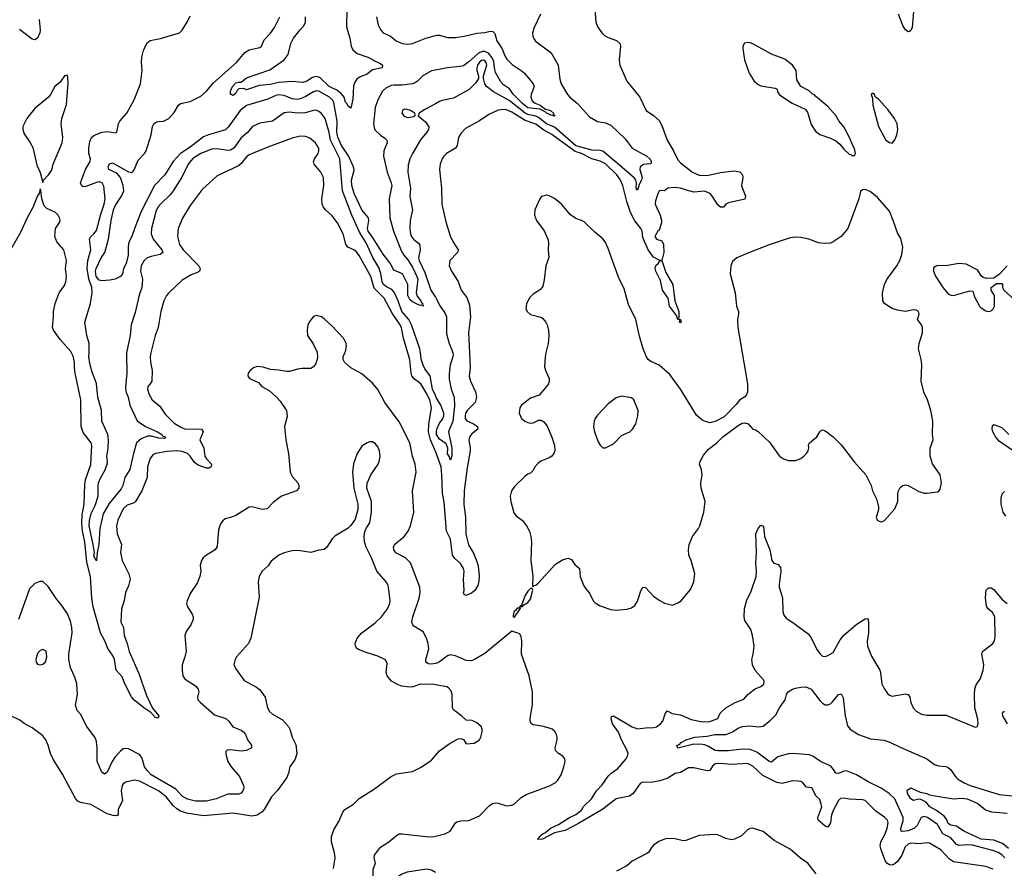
# Model space of a CAD drawing. Header units: inches. Extents: x 1473912 to 1647258, y 640388 to 773423.
# Tile 77 of 256: x 1496896 to 1504248, y 686151 to 692489. Entities that reach past the tile are written whole.
import ezdxf

# ---------------------------------------------------------------- set-up
doc = ezdxf.new("R2010")
doc.units = ezdxf.units.IN
doc.header["$MEASUREMENT"] = 0
for name, color, linetype in [('B4698', 7, 'Continuous'), ('B4699', 7, 'Continuous'), ('B5608', 7, 'Continuous'), ('B5609', 7, 'Continuous')]:
    doc.layers.add(name, color=color, linetype=linetype)

msp = doc.modelspace()

# ---------------------------------------------------------------- linework, layer by layer
at = {"layer": 'B4698', "color": 5}
for points, elevation in [([(1499116.3, 690000), (1499120.5, 689970), (1499118, 689950), (1499103.9, 689916.1), (1499090, 689896), (1499070, 689882.7), (1499004.7, 689884.7), (1498970, 689879.3), (1498910, 689860.9), (1498890, 689860.9), (1498830, 689872.7), (1498770, 689876), (1498715.1, 689895.1), (1498670, 689899.5), (1498641, 689890), (1498616, 689870), (1498602.8, 689850), (1498598.8, 689830), (1498611.3, 689810), (1498679.8, 689779.8), (1498704.7, 689750), (1498758.4, 689718.4), (1498812.5, 689672.5), (1498840.9, 689640.9), (1498887.3, 689570), (1498893.7, 689526.3), (1498873, 689450), (1498882.6, 689350), (1498903.1, 689250), (1498915.3, 689110), (1498933.8, 689073.8), (1498974, 689030), (1498981, 689010), (1498981, 688990), (1498962, 688970), (1498850, 688931.3), (1498790, 688882), (1498744.2, 688835.8), (1498710, 688830.6), (1498630, 688849.7), (1498610, 688847.6), (1498510, 688786.9), (1498470.8, 688770), (1498430, 688760.5), (1498413.1, 688746.9), (1498396.9, 688723.1), (1498381.8, 688678.2), (1498370, 688555.3), (1498354.8, 688530), (1498290.3, 688489.6), (1498266.8, 688470), (1498254.8, 688450), (1498244.9, 688415.1), (1498248.2, 688370), (1498241.6, 688330), (1498220.3, 688279.7), (1498170, 688204.5), (1498146.3, 688150), (1498142, 688130), (1498146, 688110), (1498183.8, 688050), (1498190.4, 688030), (1498190.4, 688010.4), (1498174.9, 687970), (1498139.9, 687920.1), (1498130.4, 687890), (1498138.4, 687770), (1498130.4, 687730), (1498110.4, 687670), (1498108.5, 687631.5), (1498114.9, 687590), (1498126, 687570), (1498138.4, 687558.4), (1498210, 687513.8), (1498230.2, 687490), (1498233.6, 687470), (1498223.2, 687430), (1498227.6, 687410), (1498246, 687390), (1498350, 687296.5), (1498434.9, 687270), (1498458, 687250), (1498488.3, 687208.3), (1498550, 687183.6), (1498568.5, 687170), (1498582.6, 687150), (1498598, 687110), (1498626.7, 687070), (1498628.2, 687050), (1498589.3, 687030.7), (1498550, 687026.8), (1498470, 687036.5), (1498446.7, 687033.3), (1498436.5, 687023.5), (1498435.3, 687004.7), (1498451.1, 686950), (1498476.5, 686910), (1498538.1, 686838.1), (1498568.2, 686770), (1498570.2, 686750), (1498565.4, 686734.6), (1498550, 686713.7), (1498530, 686706.2), (1498450, 686704), (1498364, 686670), (1498290, 686652.9), (1498210, 686651.9), (1498150, 686667.9), (1498110, 686689.8), (1498061.6, 686741.6), (1498038.5, 686758.5), (1497878.8, 686850), (1497850, 686878.8), (1497827.7, 686910), (1497811, 686971), (1497801.4, 686990), (1497790, 687000.3), (1497710, 687042.4), (1497690, 687046), (1497670, 687042.4), (1497650, 687026.9), (1497610, 686983.5), (1497586.7, 686950), (1497550, 686868.5), (1497530, 686854), (1497510, 686868.2), (1497475.9, 686950), (1497475.8, 687055.8), (1497466.2, 687110), (1497453.9, 687133.9), (1497398, 687210), (1497350, 687302), (1497325.2, 687330), (1497313.2, 687370), (1497328, 687450), (1497322.3, 687530), (1497311.5, 687571.5), (1497274.5, 687650), (1497263.1, 687710), (1497263.5, 687750), (1497287.7, 687910), (1497285.9, 687950), (1497276.3, 687996.3), (1497252.4, 688052.4), (1497210, 688114.7), (1497167.5, 688167.5), (1497110, 688256), (1497070, 688294), (1497046.4, 688293.6), (1497010, 688279), (1496970, 688239), (1496887.7, 688010)], 820), ([(1497876, 690000), (1497871.7, 689970), (1497874, 689930), (1497886.5, 689870), (1497882, 689790), (1497871.6, 689770), (1497853.4, 689750), (1497851.6, 689730), (1497863.2, 689690), (1497886, 689650), (1497941.6, 689601.6), (1497982.5, 689542.5), (1498050, 689476.9), (1498104, 689444), (1498130, 689434.5), (1498254.9, 689430), (1498265.5, 689410), (1498240.6, 689350), (1498270.2, 689290), (1498279.3, 689230), (1498290.1, 689210), (1498327.8, 689170), (1498327.2, 689150), (1498310, 689140.7), (1498290, 689139.5), (1498230, 689162.2), (1498202.8, 689182.8), (1498170, 689229.9), (1498150, 689249.4), (1498110, 689265.3), (1498070, 689269.4), (1497996.4, 689263.6), (1497910.8, 689250), (1497890, 689238.7), (1497870, 689211.3), (1497862.5, 689190), (1497850.9, 689149.1), (1497848.2, 689070), (1497808.4, 688970), (1497760.6, 688890), (1497750, 688881.5), (1497697.7, 688862.3), (1497670, 688835.1), (1497628.6, 688751.4), (1497619.5, 688710), (1497624.6, 688650), (1497656.5, 688570), (1497650.1, 688510), (1497661.4, 688450), (1497712.1, 688350), (1497722, 688310), (1497710, 688262), (1497686.5, 688210), (1497675.9, 688150), (1497657.1, 688090), (1497652.4, 687990), (1497671, 687950), (1497677.5, 687890), (1497698.2, 687830), (1497712.7, 687770), (1497786.3, 687606.3), (1497843.1, 687443.1), (1497888.4, 687348.4), (1497935.8, 687290), (1497930, 687274), (1497926.4, 687273.6), (1497910, 687276.9), (1497876, 687316), (1497822.7, 687350), (1497770, 687391.3), (1497750, 687407.4), (1497730, 687432.2), (1497680.7, 687530), (1497661.3, 687581.3), (1497616.8, 687630), (1497603.9, 687710), (1497590, 687743.5), (1497553.4, 687793.4), (1497531.9, 687850), (1497498.9, 687910), (1497444.3, 688104.3), (1497434.6, 688170), (1497424.6, 688330), (1497396.9, 688436.9), (1497381.5, 688590), (1497364.6, 688670), (1497359.5, 688730), (1497362, 688790), (1497378.7, 688870), (1497381.9, 689018.1), (1497388.6, 689051.4), (1497428.1, 689168.1), (1497436, 689310), (1497429.6, 689330), (1497370, 689405.1), (1497354.6, 689450), (1497351.7, 689650), (1497309.8, 689850), (1497305, 689890), (1497306.5, 689930), (1497295.8, 689975.8), (1497283.9, 690000)], 780), ([(1497694.9, 690000), (1497692.7, 689990), (1497697.2, 689850), (1497685.4, 689745.4), (1497690, 689712.7), (1497707.1, 689670), (1497719.3, 689610), (1497773, 689493), (1497835.3, 689450), (1497924.6, 689410), (1497956.9, 689390), (1497961.7, 689381.7), (1497987.7, 689370), (1497978, 689362), (1497936.1, 689363.9), (1497879.7, 689379.7), (1497850, 689379), (1497802.3, 689357.7), (1497769.1, 689330), (1497745.4, 689250), (1497718.4, 689130), (1497682.3, 689070), (1497667.2, 689010), (1497653.8, 688986.2), (1497564.6, 688875.4), (1497520.7, 688799.2), (1497493.6, 688690), (1497486.5, 688570), (1497474.9, 688510), (1497470, 688448.7), (1497450, 688482), (1497454, 688510), (1497446, 688570), (1497414.6, 688710), (1497418, 688750), (1497430, 688800.2), (1497458.9, 688861.1), (1497481.7, 688930), (1497482.1, 689010), (1497486, 689030), (1497502.2, 689070), (1497533.7, 689126.2), (1497549.6, 689170), (1497552, 689190), (1497546.5, 689230), (1497556.6, 689290), (1497560.6, 689350), (1497555.5, 689390), (1497510.7, 689490), (1497507, 689570), (1497480.1, 689670), (1497470, 689772), (1497436.5, 689856.5), (1497420.2, 689920.2), (1497413.3, 689970), (1497414.1, 690000)], 760), ([(1500000, 687680.8), (1499970, 687675), (1499950, 687678.3), (1499929.6, 687690), (1499929.7, 687710), (1499950.5, 687790), (1499947.3, 687830), (1499935, 687870), (1499910, 687917.7), (1499839.6, 687959.6), (1499831.1, 687970), (1499825.6, 687990), (1499832.8, 688030), (1499879, 688170), (1499885.5, 688210), (1499882.9, 688250), (1499813.9, 688433.9), (1499776.9, 688470), (1499706.1, 688506.1), (1499689, 688530), (1499687, 688550), (1499695.3, 688570), (1499766, 688630), (1499796.5, 688670), (1499814.8, 688710), (1499840.3, 688810), (1499828.3, 688970), (1499856.8, 689110), (1499848.2, 689170), (1499828.4, 689230), (1499809, 689330), (1499730, 689486.3), (1499622.2, 689630), (1499570, 689727.8), (1499530, 689775.1), (1499450, 689842.9), (1499369.3, 689890), (1499320.9, 689930), (1499312, 689950), (1499312, 689970), (1499325.2, 690000)], 820), ([(1500000, 689267.8), (1499996.8, 689276.8), (1499962.8, 689350), (1499948.9, 689410), (1499951.2, 689468.8), (1499971.1, 689590), (1499958.8, 689650), (1499930, 689708.4), (1499892.2, 689770), (1499843.9, 689803.9), (1499824.4, 689830), (1499818.8, 689850), (1499809.6, 689949.6), (1499794.5, 690000)], 780), ([(1500000, 689683.2), (1499979.3, 689730), (1499961.7, 689830), (1499921.8, 689881.8), (1499908.1, 689908.1), (1499894, 689954), (1499887.9, 690000)], 760), ([(1500000, 687521.3), (1499990, 687523.1), (1499890, 687525.6), (1499832.6, 687507.4), (1499810, 687504.8), (1499750.8, 687510.8), (1499721.4, 687521.4), (1499671.8, 687550), (1499640.5, 687590), (1499633, 687613), (1499640.7, 687680.7), (1499627.8, 687707.8), (1499570, 687735.1), (1499482.8, 687762.8), (1499426.2, 687786.2), (1499414, 687794), (1499403.7, 687810), (1499402, 687830), (1499417, 687870), (1499452, 687910), (1499550, 687984.2), (1499597.4, 688030), (1499642, 688090), (1499659.7, 688130), (1499663.1, 688150), (1499651.1, 688250), (1499645.1, 688270), (1499631.5, 688291.5), (1499564, 688370), (1499523, 688470), (1499483.6, 688550), (1499471.6, 688590), (1499469.3, 688630), (1499474.2, 688665.8), (1499486, 688694), (1499510, 688732), (1499523.7, 688810), (1499523.7, 688890), (1499489.4, 688989.4), (1499491.7, 689028.3), (1499517, 689090), (1499571.8, 689170), (1499580.7, 689190), (1499586.8, 689226.8), (1499582, 689270), (1499570, 689299), (1499550, 689324), (1499530, 689337.2), (1499510, 689337.2), (1499492, 689330), (1499450, 689304), (1499416.3, 689250), (1499387.9, 689172.1), (1499382, 689110), (1499390.9, 688990.9), (1499421, 688870), (1499421, 688830), (1499402, 688758), (1499367.9, 688712.1), (1499347.9, 688692.1), (1499250, 688632.3), (1499230, 688612.3), (1499190, 688549.6), (1499170, 688531.8), (1499130, 688527), (1499070, 688509.6), (1498976.4, 688523.6), (1498930, 688522.4), (1498870, 688507.8), (1498830.3, 688489.6), (1498773.7, 688446.3), (1498750.8, 688410), (1498708, 688370), (1498683.8, 688330), (1498677.6, 688290), (1498683.4, 688176.6), (1498622, 687870), (1498603.8, 687830), (1498516.3, 687730), (1498504.9, 687710), (1498496.3, 687670), (1498514.2, 687634.2), (1498572.8, 687552.8), (1498663.4, 687503.4), (1498686.6, 687486.6), (1498705.3, 687465.3), (1498728, 687430), (1498747.7, 687350), (1498762.3, 687322.3), (1498783.1, 687303.1), (1498859.9, 687259.9), (1498903, 687210), (1498914, 687190), (1498930.3, 687130), (1498957.1, 687077.1), (1498965.2, 687010), (1498952.4, 686967.6), (1498914, 686910), (1498907.3, 686890), (1498906.8, 686870), (1498890.7, 686830), (1498818, 686730), (1498775.3, 686684.7), (1498723, 686590), (1498707.6, 686572.4), (1498670, 686547.8), (1498630, 686541.3), (1498490, 686562.8), (1498270, 686544), (1498142.1, 686562.1), (1498097.2, 686577.2), (1498070, 686594.5), (1498041.5, 686621.6), (1497990, 686685), (1497933.8, 686730), (1497790, 686801.2), (1497750, 686809.7), (1497690, 686795.1), (1497670, 686782), (1497661.3, 686770), (1497654.9, 686730), (1497662.8, 686657.2), (1497631, 686590), (1497631.1, 686548.9), (1497616, 686544), (1497594.8, 686545.2), (1497550, 686558), (1497428, 686628), (1497350, 686643), (1497330, 686652), (1497313.4, 686673.4), (1497215.5, 686855.5), (1497150, 686960.9), (1497126, 687010), (1497109.6, 687070), (1497091.2, 687111.2), (1497070, 687141.2), (1496990, 687201.2), (1496930, 687233.2), (1496897.2, 687257.2), (1496830, 687289.4)], 840), ([(1499238.3, 686150), (1499251.3, 686230), (1499248.1, 686268.1), (1499223.6, 686350), (1499223.6, 686390), (1499240.8, 686439.2), (1499278.6, 686501.4), (1499309.6, 686570), (1499324.5, 686590), (1499389.7, 686630.3), (1499430, 686673.7), (1499539.3, 686740.7), (1499670, 686835.8), (1499710, 686855.8), (1499830, 686874.4), (1499893.9, 686906.1), (1499970, 686959.1), (1500000, 686993.4)], 840), ([(1500000, 686118.9), (1499970, 686137), (1499934.4, 686145.6), (1499790, 686123.5), (1499750, 686106.5), (1499710, 686081.2), (1499631.5, 686008.5), (1499610, 685999.1), (1499590, 686000.2), (1499553.6, 686030), (1499538.3, 686070), (1499534.5, 686110), (1499536.2, 686143.8), (1499553.3, 686190), (1499542, 686230), (1499544.7, 686250), (1499589.6, 686310), (1499653.6, 686350), (1499710, 686397.6), (1499730, 686408.7), (1499750, 686408.9), (1499954.7, 686385.3), (1499990, 686388.1), (1500000, 686390.6)], 820)]:
    msp.add_lwpolyline(points, dxfattribs=dict(at, elevation=elevation))
at = {"layer": 'B4698', "color": 5, "elevation": 840}
msp.add_lwpolyline([(1497070, 687784.4), (1497050, 687776.9), (1497030, 687755.1), (1497017.4, 687710), (1497020.2, 687690), (1497030, 687674.9), (1497050, 687670.2), (1497070, 687676.9), (1497090, 687694), (1497099.9, 687730), (1497093.2, 687773.2)], close=True, dxfattribs=at)
at = {"layer": 'B4699', "color": 5}
for points, elevation in [([(1499338.3, 692570), (1499336.1, 692436.1), (1499361.2, 692350), (1499371.2, 692291.2), (1499382.6, 692262.7), (1499416.7, 692236.7), (1499496, 692210), (1499536, 692190), (1499550, 692178.8), (1499590, 692161), (1499604.7, 692150), (1499604.7, 692144.7), (1499602.8, 692130), (1499530, 692115.1), (1499490, 692082), (1499437.6, 692062.4), (1499414.6, 692045.4), (1499398.4, 692021.6), (1499388.5, 691991.5), (1499384.9, 691895.1), (1499370, 691828.7), (1499350, 691842), (1499341.5, 691861.5), (1499330, 691873.2), (1499318.7, 691910), (1499296.5, 691936.5), (1499263.7, 691963.7), (1499206.2, 691990), (1499137.4, 692057.4), (1499110, 692064.7), (1499081.7, 692058.3), (1499040.3, 692030), (1499010, 692020.8), (1498930, 692027.2), (1498830, 692019.8), (1498765.5, 692005.5), (1498683.7, 691996.3), (1498590, 691966), (1498570, 691975.3), (1498532.1, 691972.1), (1498519.9, 691960.1), (1498510, 691939), (1498490, 691923.7), (1498475.3, 691930), (1498470, 691938), (1498470, 691956), (1498485.3, 691990), (1498510, 692017.2), (1498530, 692023.1), (1498550, 692023), (1498590, 692055.8), (1498765, 692115), (1498871.9, 692188.1), (1498900.7, 692230), (1498921.9, 692310), (1498942, 692350), (1498987.1, 692410), (1499018.2, 692441.8), (1499029.9, 692470), (1499030.9, 692510)], 720), ([(1497041.6, 692490), (1497050.2, 692410), (1497047, 692390), (1497028.6, 692351.4), (1497010, 692339.5), (1496990, 692342.9), (1496895.4, 692415.4)], 760), ([(1497414.1, 690000), (1497416, 690070), (1497397.2, 690130), (1497381.6, 690230), (1497424.7, 690370), (1497436.8, 690450), (1497435, 690490), (1497413.6, 690553.6), (1497400.7, 690630), (1497404, 690690), (1497426.5, 690770), (1497417.8, 690850), (1497426.9, 690870), (1497451.1, 690890), (1497470, 690914.9), (1497502.4, 691037.6), (1497527.4, 691110), (1497533.6, 691150), (1497524.9, 691244.9), (1497511.4, 691271.4), (1497490, 691277.2), (1497470, 691273.5), (1497390, 691243.5), (1497370, 691241.6), (1497358, 691250), (1497351.3, 691270), (1497387.9, 691370), (1497423.1, 691430), (1497424.5, 691450), (1497413.8, 691490), (1497413.7, 691530), (1497420.7, 691579.3), (1497431.5, 691608.5), (1497450, 691623.6), (1497510, 691649), (1497553.4, 691653.4), (1497610, 691642.8), (1497622, 691650), (1497634.5, 691710), (1497642.9, 691730), (1497697, 691790), (1497751.3, 691890), (1497799.6, 692010), (1497811.6, 692110), (1497805.1, 692170), (1497807.3, 692210), (1497820.5, 692259.5), (1497846.5, 692313.5), (1497870, 692333), (1497947.5, 692347.5), (1498090, 692391.3), (1498110, 692411.3), (1498150, 692476), (1498170, 692518)], 760), ([(1500000, 692112.4), (1499970, 692106.3), (1499906.3, 692070), (1499865.5, 692030), (1499844.5, 692015.5), (1499830.1, 692009.9), (1499750, 691998.7), (1499690, 692000.7), (1499670, 691996.2), (1499630, 691978), (1499604.6, 691955.4), (1499570.2, 691890), (1499550, 691832.7), (1499538.5, 691710), (1499542, 691682), (1499550, 691663.8), (1499590, 691625.3), (1499623.9, 691603.9), (1499637, 691590), (1499639, 691570), (1499615.5, 691510), (1499614, 691470), (1499640.1, 691350), (1499670.9, 691270), (1499674.4, 691250), (1499656, 691150), (1499659.8, 691010), (1499687.3, 690910), (1499744.9, 690764.9), (1499763.5, 690730), (1499794.8, 690694.8), (1499830, 690641.4), (1499862.5, 690570), (1499868.2, 690550), (1499867.6, 690530), (1499855.9, 690450), (1499863.6, 690423.6), (1499892, 690390), (1499896.1, 690376.1), (1499907.3, 690370), (1499904.7, 690364.7), (1499910.4, 690349.6), (1499897.2, 690357.2), (1499890, 690355.1), (1499870, 690361.3), (1499830, 690382.6), (1499810, 690400.4), (1499795.3, 690430), (1499795.4, 690510), (1499754.8, 690590), (1499690, 690619.3), (1499663.6, 690670), (1499610, 690736.7), (1499536.6, 690856.6), (1499497.1, 690910), (1499493.2, 690930), (1499504, 690990), (1499501.4, 691010), (1499450, 691068.7), (1499395, 691190), (1499375.8, 691250), (1499373.6, 691290), (1499394.5, 691365.5), (1499389.9, 691390), (1499351.8, 691471.8), (1499299.1, 691550), (1499271, 691611), (1499265.5, 691650), (1499267.6, 691730), (1499242, 691870), (1499230.9, 691890), (1499208.4, 691910), (1499130, 691955.9), (1499110, 691958.4), (1499090, 691951.1), (1499028.3, 691911.7), (1498990, 691896.6), (1498970, 691893.5), (1498930, 691898.2), (1498870, 691922.3), (1498830, 691927.8), (1498810, 691923.4), (1498750, 691895.4), (1498590, 691847.7), (1498541.6, 691810), (1498454, 691686), (1498433.4, 691666.6), (1498306.9, 691630), (1498270, 691614.9), (1498170, 691536.6), (1498098.2, 691490), (1498043.4, 691430), (1497980.1, 691330), (1497903.7, 691250), (1497803.8, 691056.2), (1497757.5, 690942.5), (1497734.2, 690870), (1497712.1, 690827.9), (1497706.9, 690793.1), (1497707.1, 690730), (1497691.2, 690668.8), (1497671.5, 690630), (1497664, 690590), (1497648.8, 690570), (1497608.9, 690550), (1497570, 690542.6), (1497510, 690537.5), (1497490, 690543.5), (1497467.6, 690570), (1497462.7, 690610), (1497467.4, 690630), (1497504.4, 690710), (1497531.1, 690750), (1497560.1, 690850), (1497579.9, 690990), (1497597.5, 691070), (1497610, 691098.9), (1497655.4, 691170), (1497672.9, 691210), (1497669.3, 691250.7), (1497649.9, 691310), (1497622.2, 691342.2), (1497561.6, 691370), (1497555.9, 691390), (1497567.3, 691412.7), (1497590, 691419.2), (1497710, 691352.3), (1497730, 691348.8), (1497742.5, 691357.5), (1497751.9, 691368.1), (1497780.3, 691439.7), (1497828.5, 691490), (1497839.9, 691510), (1497878.5, 691630), (1497887.8, 691690), (1497898, 691710), (1497910, 691721.1), (1497930, 691728.8), (1497970, 691731.8), (1498010, 691750.3), (1498050, 691795.3), (1498082, 691850), (1498096.4, 691863.6), (1498170, 691877.4), (1498250, 691918), (1498290, 691955.6), (1498342.8, 692017.2), (1498514.2, 692170), (1498576.8, 692243.2), (1498610, 692264), (1498690, 692281.6), (1498702.7, 692290), (1498721.4, 692338.5), (1498770, 692388), (1498799.7, 692430), (1498838.9, 692510)], 740), ([(1499561.3, 692510), (1499573.7, 692450), (1499592, 692410), (1499610.2, 692390.2), (1499666.3, 692366.3), (1499708.2, 692330), (1499751.8, 692311.8), (1499790, 692306.7), (1499830, 692312), (1499929.8, 692350.2), (1500000, 692369.7)], 740), ([(1499887.9, 690000), (1499883.9, 690030), (1499821.9, 690210), (1499801.2, 690250), (1499750.4, 690310), (1499723.1, 690390), (1499693, 690453), (1499673.9, 690473.9), (1499630, 690497.4), (1499610, 690513.3), (1499602.2, 690530), (1499592.5, 690592.5), (1499577.2, 690637.2), (1499533.9, 690713.9), (1499482.3, 690822.3), (1499436.1, 690896.1), (1499375.3, 691030), (1499306.5, 691210), (1499285.9, 691450), (1499218, 691590), (1499206.9, 691646.9), (1499176.5, 691750), (1499150, 691787.2), (1499130, 691803.9), (1499110, 691812.9), (1499090, 691811.8), (1499027.9, 691792.1), (1498970, 691791.4), (1498910, 691797.8), (1498870, 691792.9), (1498783.8, 691730), (1498690, 691715.3), (1498633.7, 691690), (1498595.6, 691644.4), (1498550, 691606.8), (1498494.3, 691530), (1498470, 691514.9), (1498450, 691512.5), (1498370, 691523.9), (1498330, 691520.7), (1498250, 691489), (1498190, 691451.9), (1498155, 691410), (1498107.7, 691312.3), (1498042.6, 691210), (1498019, 691181), (1497950, 691114.5), (1497930.2, 691090), (1497916.5, 691063.5), (1497881.1, 690930), (1497876.9, 690890), (1497893.7, 690850), (1497957.6, 690770), (1497966, 690750), (1497945.9, 690734.1), (1497878.5, 690721.5), (1497848.8, 690710), (1497826.5, 690690), (1497802.7, 690650), (1497798.2, 690610), (1497812.7, 690550), (1497808.2, 690490), (1497788.4, 690431.6), (1497757.9, 690302.1), (1497728, 690210), (1497722.4, 690130), (1497694.9, 690000)], 760), ([(1500000, 691860.7), (1499921.7, 691818.3), (1499878.8, 691790), (1499870.8, 691770), (1499926.2, 691726.2), (1499950.3, 691689.6), (1499948.5, 691670), (1499937.6, 691650), (1499888.8, 691591.2), (1499829.2, 691490), (1499810.2, 691450), (1499797.5, 691402.5), (1499794.5, 691350), (1499815.2, 691230), (1499809.1, 691169.1), (1499828.8, 691070), (1499811.4, 690988.6), (1499809.2, 690930), (1499815.3, 690890), (1499825.6, 690865.6), (1499837, 690850), (1499876.8, 690816.8), (1499884.2, 690804.2), (1499886.2, 690770), (1499874.8, 690710), (1499878.5, 690690), (1499921, 690601), (1499965.3, 690470), (1500000, 690417.5)], 760), ([(1499794.5, 690000), (1499761.7, 690110), (1499746.5, 690186.5), (1499736.2, 690210), (1499677.8, 690297.8), (1499616.7, 690410), (1499543.3, 690483.3), (1499517.7, 690570), (1499430, 690726.8), (1499410, 690754.8), (1499391, 690770), (1499346.2, 690790), (1499332.5, 690812.5), (1499311.4, 690890), (1499270, 690971.5), (1499230, 691025.1), (1499178.7, 691070), (1499162.6, 691090), (1499154.8, 691110), (1499152.9, 691150), (1499167.3, 691250), (1499164.7, 691310), (1499146, 691350), (1499094.8, 691410), (1499091, 691430), (1499098.3, 691450), (1499125.4, 691490), (1499130.9, 691510), (1499129.7, 691530), (1499105.4, 691570), (1499063.7, 691603.7), (1499030, 691616.8), (1498990, 691618.4), (1498930, 691604.2), (1498750, 691537.3), (1498610, 691479.8), (1498590, 691463.9), (1498550, 691413.8), (1498530, 691397.7), (1498370, 691323.9), (1498260, 691220), (1498170, 691101.7), (1498112.7, 691007.3), (1498080.2, 690930), (1498075, 690870), (1498089.4, 690810), (1498115.9, 690770), (1498234.9, 690650), (1498243.1, 690630), (1498241.1, 690618.9), (1498238.4, 690610), (1498230, 690603.5), (1498176.5, 690583.5), (1498110, 690543.6), (1498010, 690449.6), (1497991.9, 690428.1), (1497971.4, 690390), (1497950.2, 690310), (1497930.2, 690190), (1497909.1, 690130), (1497877.4, 690010), (1497876, 690000)], 780), ([(1497283.9, 690000), (1497279.1, 690010), (1497199.8, 690099.8), (1497149.8, 690169.8), (1497141.1, 690190), (1497149.7, 690269.7), (1497148.3, 690310), (1497161.7, 690370), (1497191.8, 690448.2), (1497230, 690504.9), (1497241.1, 690530), (1497246.3, 690570), (1497238.5, 690630), (1497246.2, 690690), (1497225.1, 690770), (1497172.6, 690830), (1497159.2, 690870), (1497164.7, 690930), (1497193.4, 690973.4), (1497197.4, 690990), (1497193, 691010), (1497182.9, 691030), (1497163.7, 691050), (1497098.3, 691078.3), (1497078, 691098), (1497062, 691150), (1497055.3, 691215.3), (1497050, 691226), (1497042.8, 691190), (1497030, 691174), (1496994.2, 691085.8), (1496950, 691005.1), (1496901.3, 690898.7), (1496826.7, 690770)], 780), ([(1499325.2, 690000), (1499329.6, 690010), (1499336.9, 690050), (1499334.7, 690070), (1499313.3, 690110), (1499230, 690200.7), (1499170, 690255.1), (1499149.5, 690269.5), (1499110, 690279.3), (1499090, 690273.2), (1499062.3, 690237.7), (1499048.2, 690210), (1499041.6, 690170), (1499046, 690130), (1499087.5, 690067.5), (1499114.9, 690010), (1499116.3, 690000)], 820)]:
    msp.add_lwpolyline(points, dxfattribs=dict(at, elevation=elevation))
for points, elevation in [([(1497250, 692075.3), (1497230, 692069), (1497198.7, 692021.3), (1497158, 691990), (1497126, 691930), (1497110.7, 691910), (1497012.8, 691827.2), (1496984.1, 691795.9), (1496948.8, 691750), (1496920.4, 691690), (1496919.3, 691670), (1496930, 691636), (1496973, 691573), (1496993.3, 691533.3), (1497023.4, 691403.4), (1497048.1, 691348.1), (1497070, 691274), (1497074, 691290), (1497112, 691330), (1497135.1, 691364.9), (1497146.6, 691410), (1497213.7, 691570), (1497218.3, 691610), (1497204.8, 691710), (1497210, 691750.8), (1497245.1, 691854.9), (1497258.3, 692018.3), (1497257, 692057)], 780), ([(1499770, 691819.7), (1499754.9, 691810), (1499749, 691790), (1499767, 691767.1), (1499790, 691758.2), (1499830, 691763.1), (1499849.2, 691770), (1499846.6, 691790), (1499814.5, 691810), (1499790, 691819.2)], 760)]:
    msp.add_lwpolyline(points, close=True, dxfattribs=dict(at, elevation=elevation))
at = {"layer": 'B5608', "color": 5}
for points, elevation in [([(1500254.2, 690000), (1500259.4, 689890), (1500253.5, 689826.5), (1500262.2, 689790), (1500299.5, 689710), (1500306.4, 689670), (1500296.3, 689630), (1500237.5, 689570), (1500226, 689550), (1500222.3, 689530), (1500223.5, 689510), (1500234.1, 689494.1), (1500284.9, 689470), (1500314.6, 689450), (1500317, 689430), (1500270, 689393.5), (1500254.2, 689370), (1500250.2, 689350), (1500260.9, 689290), (1500260.1, 689270), (1500237.2, 689142.8), (1500214.9, 688970), (1500213.6, 688870), (1500225.1, 688770), (1500227.3, 688647.3), (1500247.5, 688567.5), (1500285.4, 688505.4), (1500310, 688443.7), (1500318.7, 688410), (1500327.2, 688332.8), (1500325.4, 688294.6), (1500316.7, 688263.3), (1500294.1, 688225.9), (1500270, 688206), (1500230, 688189.7), (1500215.9, 688195.9), (1500211.2, 688211.2), (1500214.6, 688225.4), (1500210.5, 688310), (1500215.9, 688370), (1500211.2, 688390), (1500188.8, 688428.8), (1500144.9, 688464.9), (1500128.7, 688488.7), (1500113.1, 688610), (1500084.2, 688670), (1500066.8, 688886.8), (1500053.6, 688953.6), (1500049.2, 689089.2), (1500042.3, 689150), (1500000, 689267.8)], 780), ([(1500129.9, 690000), (1500132.7, 689990), (1500131, 689970), (1500109.6, 689910.4), (1500103.4, 689843.4), (1500104.2, 689804.2), (1500117.1, 689730), (1500139.3, 689670), (1500143.2, 689603.2), (1500130, 689491.2), (1500096.9, 689410), (1500122.8, 689290), (1500122.9, 689237.1), (1500115.9, 689204.1), (1500110, 689202.7), (1500104.6, 689224.6), (1500090, 689247.6), (1500093, 689290), (1500081.7, 689321.7), (1500030, 689357.4), (1500009, 689390), (1500007.3, 689410), (1500011.8, 689430), (1500029.3, 689470.7), (1500055.5, 689510), (1500063.1, 689530), (1500063.2, 689550), (1500041.2, 689610), (1500007.1, 689667.1), (1500000, 689683.2)], 760), ([(1500825.9, 690000), (1500819.5, 689970), (1500815.8, 689895.8), (1500823.9, 689863.9), (1500850.5, 689810), (1500850.7, 689790), (1500844, 689770), (1500830.6, 689750), (1500774.9, 689685.1), (1500710, 689662.4), (1500644.4, 689610), (1500630, 689589), (1500624.9, 689550), (1500642.4, 689510), (1500667.7, 689490), (1500690, 689481.3), (1500710, 689476.4), (1500730, 689478.7), (1500770, 689497.6), (1500790, 689497.4), (1500810, 689486.3), (1500834.4, 689454.4), (1500870.2, 689370), (1500889.3, 689310), (1500892, 689270), (1500885.8, 689250), (1500870.8, 689229.2), (1500850, 689216.1), (1500788.5, 689191.5), (1500764.6, 689175.4), (1500743.1, 689150), (1500730, 689121.2), (1500710, 689101.2), (1500690, 689094), (1500670, 689079), (1500590, 689002.7), (1500568.7, 688970), (1500563.7, 688950), (1500559.5, 688930), (1500563.1, 688890), (1500587.2, 688807.2), (1500604.4, 688784.4), (1500650, 688748.5), (1500681.1, 688710), (1500701.7, 688670), (1500713.4, 688630), (1500718, 688590), (1500713.7, 688453.7), (1500727.3, 688330), (1500724.7, 688264.7), (1500730, 688254), (1500736.4, 688263.6), (1500750, 688266), (1500770, 688284), (1500898, 688422), (1500950, 688455.8), (1500990, 688468.2), (1501016.5, 688456.5), (1501040.6, 688420.6), (1501076.3, 688390), (1501081.6, 688330), (1501107.1, 688267.1), (1501121.4, 688241.4), (1501150, 688206.8), (1501179.3, 688150), (1501193.1, 688133.1), (1501230, 688112.4), (1501310, 688083.8), (1501350, 688079.3), (1501430, 688086), (1501463.9, 688096.1), (1501490, 688114), (1501510, 688146.8), (1501535.2, 688224.8), (1501550, 688250.6), (1501570, 688247.7), (1501630, 688183), (1501670, 688154.8), (1501710.5, 688130.5), (1501770, 688117.3), (1501810, 688133.4), (1501836, 688150), (1501905.3, 688234.7), (1501929.6, 688290), (1501936.9, 688350), (1501909.6, 688449.6), (1501892.7, 688490), (1501889.3, 688530), (1501895.1, 688570), (1501919.5, 688630), (1501964.5, 688690), (1501974.5, 688710), (1502003.6, 688810), (1502015.6, 688890), (1501984.7, 688990), (1501983, 689030), (1501991.6, 689090), (1501986.5, 689126.5), (1501971.5, 689170), (1501976.4, 689190), (1502002.6, 689237.4), (1502039.4, 689280.6), (1502100.7, 689330), (1502145.5, 689374.5), (1502260.5, 689459.5), (1502290, 689476), (1502310, 689478), (1502336, 689470), (1502370, 689431.3), (1502390, 689426.8), (1502410, 689414), (1502494.4, 689334.4), (1502570.6, 689230), (1502598.8, 689210), (1502636.7, 689196.7), (1502690, 689197.6), (1502730, 689212.7), (1502751.3, 689228.7), (1502772.3, 689250), (1502784.5, 689270), (1502789.5, 689290), (1502787.3, 689312.7), (1502793.2, 689330), (1502847.2, 689372.8), (1502870, 689411.3), (1502880.2, 689419.8), (1502890, 689426), (1502910, 689418.8), (1502939, 689399), (1502970, 689374.8), (1503030, 689314), (1503130, 689184.4), (1503214.9, 689090), (1503253, 689010), (1503264.9, 688970), (1503293, 688910), (1503307.7, 688850), (1503307.7, 688830), (1503291, 688770), (1503302, 688750), (1503321.4, 688741.4), (1503330, 688738.8), (1503353.2, 688750), (1503430, 688836), (1503453.3, 688890), (1503452, 688950), (1503457, 688970), (1503470, 688994.8), (1503490, 689010.7), (1503510, 689014), (1503530, 689010.5), (1503610, 688965.3), (1503650, 688953.4), (1503670, 688952), (1503750, 688962.8), (1503762, 688970), (1503770, 688982), (1503778, 689030), (1503769.4, 689090), (1503711.3, 689171.3), (1503695.6, 689230), (1503695.6, 689290), (1503715.8, 689350), (1503711, 689391), (1503713.6, 689490), (1503700.4, 689570), (1503674.5, 689650), (1503646.2, 689706.2), (1503627, 689790), (1503632.3, 689912.3), (1503627.9, 689950), (1503615.8, 690000)], 820), ([(1502291.5, 690000), (1502330.5, 689769.5), (1502330.4, 689710), (1502323, 689690), (1502310, 689672.7), (1502270, 689647), (1502246, 689614), (1502156.7, 689523.3), (1502090, 689489.3), (1502050, 689479.3), (1502010, 689489.4), (1501990, 689499.5), (1501950, 689535.8), (1501831.5, 689730), (1501750, 689839.8), (1501670, 689909.5), (1501610, 689935.8), (1501590, 689951.3), (1501576, 689970), (1501563.8, 690000)], 820), ([(1504315.4, 689270), (1504210, 689341), (1504183.8, 689370), (1504161.7, 689410), (1504157.6, 689430), (1504160.8, 689459.2), (1504170, 689466.3), (1504230, 689442.4), (1504280.8, 689390)], 780), ([(1504260.2, 688780.2), (1504239.8, 688810), (1504225.7, 688870), (1504225.5, 688914.5), (1504231.8, 688948.2), (1504250, 688964.9)], 780), ([(1504164.3, 686144.3), (1504110, 686164.5), (1503870, 686199.5), (1503839, 686219), (1503774.3, 686290), (1503690, 686338.8), (1503670, 686342.5), (1503610, 686334.9), (1503550, 686338.5), (1503530, 686332.6), (1503508.9, 686311.1), (1503481.9, 686250), (1503450, 686203.2), (1503430, 686184.5), (1503410, 686175), (1503390, 686176.5), (1503370, 686189.9), (1503358.6, 686210), (1503327.8, 686290), (1503321.5, 686318.5), (1503325.1, 686350), (1503358.9, 686410), (1503374.3, 686450), (1503379.9, 686490), (1503375.5, 686510), (1503355.4, 686530), (1503290, 686577.6), (1503210, 686657.6), (1503190, 686663.8), (1503090, 686666.6), (1503050, 686676.4), (1503026.1, 686673.9), (1503010, 686658.4), (1502970, 686582), (1502958.7, 686550), (1502951, 686490), (1502930, 686457.8), (1502910, 686465.4), (1502857.3, 686510), (1502856.2, 686530), (1502884.6, 686610), (1502881.9, 686630), (1502870, 686665.7), (1502844.2, 686690), (1502810, 686753.6), (1502770, 686758), (1502744.5, 686790), (1502730, 686798.9), (1502710, 686803.1), (1502670, 686805.1), (1502590, 686785.6), (1502550, 686792.2), (1502445.7, 686845.7), (1502370, 686914.5), (1502330, 686932.9), (1502210, 686926), (1502130, 686934.6), (1502090, 686930.9), (1502070, 686915.1), (1502050, 686881.6), (1502030, 686879.2), (1501930, 686902.7), (1501890, 686901), (1501830, 686867.8), (1501790, 686858.5), (1501734.6, 686825.4), (1501676.1, 686803.9), (1501610, 686791.1), (1501550, 686795.1), (1501530, 686784.1), (1501476.8, 686710), (1501450.1, 686689.9), (1501350, 686670.7), (1501250, 686592.3), (1501070, 686485.3), (1500970, 686434.8), (1500890, 686416.4), (1500799.1, 686370), (1500766.3, 686366.3), (1500761.6, 686370), (1500776.8, 686383.2), (1500777.7, 686390), (1500802.7, 686410), (1500821.4, 686418.6), (1500858.5, 686450), (1500920.3, 686479.7), (1501001.5, 686530), (1501050, 686553.4), (1501090, 686586.5), (1501107.3, 686612.7), (1501165.7, 686670), (1501204.2, 686730), (1501244.7, 686775.3), (1501290, 686838.4), (1501310, 686859), (1501363.1, 686896.9), (1501425, 686970), (1501435.5, 686990), (1501438.9, 687010), (1501433.2, 687030), (1501390, 687109.8), (1501366.9, 687166.9), (1501321.7, 687230), (1501312.3, 687267.7), (1501314, 687286), (1501330, 687290.4), (1501468.3, 687208.3), (1501510, 687193.5), (1501570, 687201.3), (1501630, 687202), (1501651.2, 687208.8), (1501680.5, 687230), (1501699.1, 687250), (1501715.4, 687304.6), (1501730, 687327.7), (1501767.4, 687307.4), (1501830, 687297.7), (1501910, 687262.8), (1501994.9, 687245.1), (1502050, 687247.2), (1502109.6, 687270.4), (1502127.8, 687310), (1502170, 687350.3), (1502239.3, 687390), (1502304.5, 687415.5), (1502332.3, 687450), (1502370, 687480.4), (1502387.7, 687492.3), (1502430, 687509), (1502452.7, 687527.3), (1502455.3, 687550), (1502450, 687559.6), (1502387.6, 687627.6), (1502368.9, 687670), (1502363.9, 687710), (1502373.7, 687750), (1502379.9, 687810), (1502369.1, 687890), (1502355.1, 687935.1), (1502310, 688002.9), (1502305.2, 688030), (1502309.3, 688090.7), (1502325.4, 688154.6), (1502359.1, 688220.9), (1502394.8, 688330), (1502397.9, 688370), (1502393.7, 688430), (1502396.7, 688510), (1502392.9, 688650), (1502409.3, 688690), (1502430, 688713.7), (1502450, 688705.5), (1502456.4, 688630), (1502496.9, 688530), (1502513.4, 688450), (1502526.8, 688430), (1502559.3, 688419.3), (1502577, 688397), (1502579.7, 688370), (1502566.4, 688270), (1502567.5, 688250), (1502591.2, 688171.2), (1502594.5, 688070), (1502600.9, 688040.9), (1502618.7, 688018.7), (1502670, 687987.2), (1502783.6, 687903.6), (1502800.8, 687880.8), (1502850, 687782.6), (1502870, 687754.6), (1502890, 687736.5), (1502910, 687733.4), (1502930, 687739.5), (1502970, 687764.2), (1503022.7, 687857.3), (1503050, 687891.4), (1503150, 687976.5), (1503210, 688014.9), (1503230, 688017.3), (1503235.3, 687990), (1503233.5, 687910), (1503225.4, 687845.4), (1503227.2, 687810), (1503256, 687736), (1503318, 687630), (1503324.6, 687610), (1503334, 687530), (1503350, 687494), (1503376.7, 687456.7), (1503390, 687444.9), (1503410, 687437.1), (1503510, 687454.6), (1503530.2, 687450.2), (1503543.7, 687430), (1503550.3, 687390), (1503568.8, 687350), (1503590, 687324.9), (1503630, 687301.3), (1503670, 687295.3), (1503814.2, 687294.2), (1504030, 687206), (1504048.7, 687211.3), (1504053.2, 687230), (1504050, 687266), (1504028.2, 687350), (1504025.1, 687450), (1504028.9, 687491.1), (1504037.7, 687522.3), (1504070.5, 687569.5), (1504091.2, 687630), (1504095.7, 687670), (1504080.2, 687750), (1504085.5, 687770), (1504162.8, 687830), (1504174.5, 687850), (1504180.6, 687879.4), (1504177.2, 688030), (1504160.7, 688060.7), (1504127.8, 688090), (1504114.3, 688110), (1504108.8, 688171.2), (1504112, 688228), (1504130, 688246.8), (1504150, 688244.9), (1504170, 688232.4), (1504230, 688161.3), (1504270, 688128)], 780), ([(1500000, 686390.6), (1500070, 686408), (1500109.5, 686430), (1500149.7, 686490.3), (1500161.4, 686498.6), (1500190, 686506.7), (1500250, 686507.7), (1500330, 686544), (1500401.8, 686618.2), (1500425.5, 686634.5), (1500450, 686639.5), (1500470, 686637.4), (1500530, 686618.5), (1500570, 686622.3), (1500590, 686633.7), (1500640.8, 686679.2), (1500678.5, 686701.5), (1500853.3, 686766.7), (1500895.1, 686790), (1500914, 686810), (1500938.7, 686850), (1500960.5, 686910), (1500969.6, 686950), (1500967, 686970), (1500952.3, 686990), (1500919.3, 687010), (1500898, 687030), (1500894, 687050), (1500909.7, 687110), (1500909.6, 687129.6), (1500905.1, 687150), (1500892.5, 687172.5), (1500872.7, 687190), (1500850, 687198.7), (1500808, 687210), (1500730, 687222), (1500718.4, 687230), (1500708.6, 687248.6), (1500707.2, 687270), (1500726.3, 687373.7), (1500724.7, 687470), (1500699.6, 687590), (1500643, 687750), (1500645.6, 687850), (1500640.5, 687880.5), (1500630, 687901.2), (1500570, 687922.7), (1500370, 687756.6), (1500292.8, 687710), (1500270, 687701.4), (1500230, 687702.4), (1500150, 687737.8), (1500110, 687746.3), (1500090, 687739), (1500030, 687692.3), (1500010, 687682.7), (1500000, 687680.8)], 820), ([(1500000, 686993.4), (1500030, 687027.7), (1500110, 687086.8), (1500170, 687118), (1500190, 687122), (1500210, 687114), (1500230, 687082), (1500290, 687086.8), (1500330, 687111.3), (1500339.3, 687130), (1500349.2, 687170), (1500349, 687190), (1500342, 687210), (1500310, 687238), (1500274.6, 687254.6), (1500230, 687258), (1500195.3, 687290), (1500134.5, 687334.5), (1500127, 687350), (1500125.6, 687450), (1500116.9, 687476.9), (1500098.9, 687498.9), (1500086.2, 687506.2), (1500000, 687521.3)], 840), ([(1504252.2, 686230), (1504230, 686252.2), (1504201.2, 686270), (1504170, 686282.1), (1504010, 686325.2), (1503970, 686327.5), (1503910, 686322.2), (1503891.9, 686330), (1503850, 686378.8), (1503789.9, 686409.9), (1503750, 686478.5), (1503674.2, 686530), (1503650, 686538.8), (1503628, 686532), (1503596.6, 686470), (1503577.6, 686450), (1503530, 686432.3), (1503485.5, 686425.5), (1503477.6, 686430), (1503476.8, 686450), (1503493.7, 686506.3), (1503493.4, 686530), (1503430.5, 686670), (1503388.9, 686710), (1503329.8, 686750), (1503235.6, 686795.6), (1503145.1, 686850), (1503070, 686879.9), (1503050, 686877.8), (1503010, 686860.3), (1502990, 686861), (1502973.7, 686890), (1502953.2, 686913.2), (1502876.1, 686950), (1502817.7, 686990), (1502790, 686998.1), (1502670, 687008.5), (1502633.6, 687006.4), (1502556.6, 686983.4), (1502510, 686944.7), (1502490, 686952.6), (1502399.9, 687019.9), (1502350, 687039.2), (1502290, 687042), (1502189.3, 687029.3), (1502110, 687027.8), (1502090, 687031.2), (1502040.4, 687060.4), (1502013.1, 687073.1), (1501995.8, 687075.8), (1501930, 687079), (1501809.8, 687049.8), (1501803.7, 687070), (1501823.8, 687076.2), (1501835.8, 687090), (1501871.8, 687110), (1501938, 687130), (1502030, 687137.5), (1502084, 687150), (1502170, 687151.5), (1502212.8, 687167.2), (1502261.5, 687198.5), (1502290, 687209.4), (1502350, 687216.2), (1502412.3, 687207.7), (1502446.9, 687213.1), (1502503.4, 687256.6), (1502542, 687298), (1502570, 687350.3), (1502611.1, 687408.9), (1502622, 687450), (1502634.6, 687470), (1502667.9, 687490), (1502690, 687497.1), (1502730, 687505), (1502765.4, 687505.4), (1502806, 687490), (1502870, 687404.4), (1502890, 687383.6), (1502910, 687372.4), (1502930, 687371.4), (1502950, 687380.8), (1502966, 687394), (1503010, 687450.4), (1503030, 687454.8), (1503044.4, 687424.4), (1503059.1, 687290), (1503076.5, 687216.5), (1503096.5, 687190), (1503158.7, 687150), (1503250, 687118.7), (1503348.4, 687108.4), (1503393.7, 687093.7), (1503470, 687054.9), (1503668.7, 686968.7), (1503727.1, 686927.1), (1503757.7, 686917.7), (1503810, 686912.8), (1503826.2, 686906.2), (1503845.3, 686890), (1503887.6, 686830), (1503899.6, 686819.6), (1503948.8, 686790), (1503993.7, 686770), (1504210, 686702), (1504310, 686693.6)], 760), ([(1504272.6, 687230), (1504237.2, 687290), (1504235.3, 687310), (1504241.2, 687318.8), (1504250, 687324.7)], 760), ([(1504280.2, 686300.2), (1504235.5, 686335.5), (1504170, 686361.2), (1504076.3, 686370), (1503947.1, 686430), (1503890, 686466.9), (1503850, 686473.7), (1503830, 686486), (1503817.8, 686517.8), (1503799.6, 686539.6), (1503743, 686583), (1503692.3, 686610), (1503664.4, 686644.4), (1503624.1, 686664.1), (1503610, 686666.6), (1503570, 686658.4), (1503550, 686669.6), (1503525.6, 686710), (1503524, 686736), (1503550, 686751.3), (1503619.8, 686719.8), (1503670, 686710.3), (1503690, 686700.5), (1503731.7, 686691.7), (1503869.3, 686669.3), (1503930, 686674.4), (1503970, 686670.9), (1504050, 686634.7), (1504108.5, 686588.5), (1504153.1, 686573.1), (1504270, 686562.1)], 740), ([(1502843.7, 686110), (1502782, 686190), (1502726.8, 686226.8), (1502650, 686295.1), (1502530, 686358), (1502447, 686427), (1502368.9, 686451.1), (1502350, 686449.6), (1502330, 686439.5), (1502286.1, 686393.9), (1502234.8, 686370), (1502210, 686364.7), (1502170, 686373.7), (1502110, 686401.1), (1502090, 686405.1), (1501970, 686396.3), (1501870, 686358), (1501850, 686357.4), (1501790, 686371.1), (1501730, 686373.3), (1501710, 686368.3), (1501669.2, 686350.8), (1501630, 686324.2), (1501613.1, 686306.9), (1501590.3, 686270), (1501578.1, 686261.9), (1501470, 686204.4), (1501429.3, 686170.7), (1501352.7, 686130)], 820)]:
    msp.add_lwpolyline(points, dxfattribs=dict(at, elevation=elevation))
for points, elevation in [([(1501390, 689677.2), (1501350, 689665.2), (1501290, 689620.9), (1501210, 689536), (1501193, 689510), (1501185.5, 689490), (1501182, 689450), (1501187.3, 689410), (1501215.3, 689335.3), (1501230.9, 689310.9), (1501250, 689292), (1501270, 689291.3), (1501290, 689301), (1501330, 689320.7), (1501390, 689384), (1501453.2, 689410), (1501472.7, 689430), (1501496, 689470), (1501512.7, 689530), (1501513.2, 689570), (1501481.2, 689650), (1501464.1, 689664.1)], 840), ([(1500722, 688242), (1500710, 688242), (1500690, 688222), (1500670, 688188.7), (1500644.7, 688124.7), (1500644.7, 688115.3), (1500634, 688110), (1500643.6, 688103.6), (1500650, 688106), (1500660.2, 688119.8), (1500690, 688137.3), (1500710, 688161), (1500728, 688228)], 820), ([(1500630, 688106), (1500624.7, 688095.3), (1500610, 688095.1), (1500600.7, 688079.3), (1500588.5, 688070), (1500580.7, 688040.7), (1500582, 688030), (1500590, 688026), (1500634, 688090), (1500636.4, 688096.4)], 820)]:
    msp.add_lwpolyline(points, close=True, dxfattribs=dict(at, elevation=elevation))
at = {"layer": 'B5609', "color": 5}
for points, elevation in [([(1501184.9, 692630), (1501198.4, 692470), (1501213.5, 692433.5), (1501243, 692390), (1501264, 692370), (1501290, 692355.5), (1501353.5, 692333.5), (1501377.3, 692310), (1501383, 692290), (1501372.4, 692190), (1501377.6, 692150), (1501430.4, 692030), (1501526.4, 691910), (1501574.8, 691810), (1501630, 691773.4), (1501670, 691734.8), (1501690, 691698.8), (1501731, 691590), (1501778.4, 691510), (1501810, 691442.6), (1501830, 691420.3), (1501919, 691350), (1501970, 691327.7), (1502030, 691325.8), (1502127.9, 691347.9), (1502230, 691359.3), (1502272.9, 691352.9), (1502293.7, 691330), (1502295.3, 691310), (1502287.1, 691247.1), (1502316.5, 691170), (1502310, 691148.2), (1502190, 691122), (1502170, 691111.1), (1502150.5, 691089.5), (1502130, 691087.7), (1502110, 691105), (1502070, 691169.2), (1502050.9, 691190), (1502010, 691207.5), (1501930, 691201.5), (1501874.5, 691214.5), (1501830, 691231.3), (1501783.6, 691236.4), (1501735.5, 691230), (1501710, 691211.6), (1501690, 691213.6), (1501670.4, 691209.6), (1501663.2, 691196.8), (1501643.4, 691136.6), (1501641.8, 691110), (1501678.3, 691030), (1501687.8, 690992.2), (1501687.8, 690972.2), (1501670, 690916), (1501661, 690910), (1501638, 690870), (1501652, 690850), (1501690, 690837.1), (1501704.2, 690810), (1501705.7, 690750), (1501690.4, 690690), (1501721.8, 690601.8), (1501772.4, 690512.4), (1501788.2, 690390), (1501818.2, 690310), (1501818.5, 690261.5), (1501812.7, 690252.7), (1501830, 690250.7), (1501834.4, 690230), (1501830, 690224.5), (1501823.2, 690236.8), (1501828.4, 690248.4), (1501810, 690249.4), (1501800.1, 690280.1), (1501748.8, 690350), (1501738, 690410), (1501696.2, 690470), (1501682.1, 690542.1), (1501645.5, 690610), (1501640.4, 690630), (1501646.9, 690653.1), (1501665.2, 690670), (1501670, 690682), (1501686, 690690), (1501670, 690693.2), (1501630, 690716), (1501590, 690769.5), (1501550, 690862.7), (1501544, 690910), (1501534, 690930), (1501490, 690985.6), (1501456.6, 691050), (1501429.9, 691130), (1501399.9, 691250), (1501383.2, 691290), (1501354, 691330), (1501270, 691412.7), (1501231.8, 691431.8), (1501169.4, 691449.4), (1501091.6, 691490), (1501043.3, 691503.3), (1500870, 691631.3), (1500810, 691663.7), (1500750, 691708.5), (1500670, 691736.7), (1500570, 691798), (1500530, 691815.2), (1500510, 691818.7), (1500470, 691813.2), (1500399.5, 691780.5), (1500330, 691733.6), (1500224.3, 691675.7), (1500190, 691639.2), (1500172.6, 691610), (1500162.6, 691550), (1500151.6, 691530), (1500084.4, 691490), (1500062.6, 691470), (1500050.3, 691450), (1500035.6, 691410), (1500030.3, 691370.3), (1500044.9, 691230), (1500047.9, 691110), (1500078, 690978), (1500110, 690874), (1500130, 690832.7), (1500170.3, 690770), (1500166.4, 690750), (1500108.7, 690690), (1500104.2, 690650), (1500121.1, 690610), (1500170, 690534), (1500191.8, 690470), (1500235.1, 690415.1), (1500256.1, 690356.1), (1500262, 690270), (1500247.1, 690150), (1500254.2, 690000)], 780), ([(1503570.6, 692550), (1503560.5, 692430), (1503550, 692408), (1503539.8, 692400.2), (1503530, 692397.2), (1503510, 692412), (1503490, 692444.5), (1503457.6, 692530)], 780), ([(1500784.3, 692530), (1500737.6, 692430), (1500726.5, 692390), (1500726.8, 692366.8), (1500732, 692350), (1500748.4, 692328.4), (1500854, 692250), (1500873, 692230), (1500915.8, 692150), (1500930, 692044.7), (1500939.6, 692010), (1500986.5, 691930), (1501003.6, 691910), (1501062.4, 691862.4), (1501150, 691762.4), (1501210, 691729.2), (1501270, 691719.7), (1501310, 691702.2), (1501418.4, 691598.4), (1501470, 691529.2), (1501579.5, 691470), (1501601.7, 691450), (1501613.6, 691426.4), (1501608, 691412), (1501553, 691407), (1501530.3, 691389.7), (1501526.5, 691370), (1501543.2, 691310), (1501540.1, 691290), (1501522.1, 691257.9), (1501510, 691214.5), (1501499.7, 691230), (1501501.6, 691270), (1501497, 691290), (1501485.9, 691305.9), (1501358.4, 691418.4), (1501250, 691506.6), (1501230, 691512), (1501170, 691513.5), (1501050, 691547.7), (1500890, 691686.1), (1500830.3, 691710.3), (1500770, 691758.7), (1500750, 691767.5), (1500690, 691779.6), (1500670, 691790.2), (1500550, 691885), (1500435, 691950), (1500383.1, 691990), (1500368.2, 692010), (1500360.5, 692050), (1500360.5, 692070), (1500383.2, 692150), (1500380.2, 692170), (1500370, 692184.1), (1500350, 692186.1), (1500330, 692172.5), (1500315, 692150), (1500308.6, 692130), (1500308.9, 692110), (1500322.6, 692070), (1500321.1, 692050), (1500303, 692017), (1500252, 691967.9), (1500136.5, 691903.5), (1500050, 691885.4), (1500030, 691876.9), (1500000, 691860.7)], 760), ([(1500000, 692369.7), (1500010, 692372.4), (1500030, 692372.4), (1500090, 692355.9), (1500150, 692356.8), (1500215.3, 692364.7), (1500310, 692388.4), (1500370, 692392.4), (1500410, 692402.2), (1500430, 692399.7), (1500445.2, 692385.2), (1500460.1, 692330), (1500498, 692270), (1500518.3, 692218.3), (1500533.3, 692193.3), (1500573.5, 692153.5), (1500641.7, 692110), (1500664.6, 692090), (1500730.4, 692010), (1500738.9, 691990), (1500715, 691930), (1500713.4, 691910), (1500723.2, 691883.2), (1500746.2, 691866.2), (1500783.1, 691850), (1500821.3, 691821.3), (1500860.4, 691810), (1500882.4, 691790), (1500881.6, 691781.6), (1500893.4, 691770), (1500878, 691770), (1500875.3, 691775.3), (1500870, 691772.3), (1500829.7, 691790), (1500820.7, 691800.7), (1500781, 691821), (1500690, 691830.5), (1500650, 691861.7), (1500584.1, 691930), (1500552.5, 691972.5), (1500510, 692003.2), (1500490, 692024.6), (1500450, 692095.1), (1500440.9, 692130), (1500436.2, 692176.2), (1500424.8, 692204.8), (1500397.7, 692237.7), (1500370, 692250.6), (1500350, 692250.6), (1500321.5, 692238.5), (1500250, 692173.5), (1500210, 692145.2), (1500181.9, 692138.1), (1500089.6, 692130.4), (1500000, 692112.4)], 740), ([(1501563.8, 690000), (1501551.6, 690030), (1501524.6, 690124.6), (1501496.8, 690250), (1501441.5, 690361.5), (1501410, 690479.3), (1501366.9, 690566.9), (1501290, 690780.9), (1501266.9, 690830), (1501250, 690851.1), (1501190, 690901.3), (1501110, 690978), (1501090, 690989.6), (1501050, 691002.9), (1501010, 691032.3), (1500940.9, 691110), (1500890, 691154), (1500850, 691174), (1500830, 691178.4), (1500792.7, 691167.3), (1500779.1, 691150), (1500743, 691070), (1500740.5, 691030), (1500754, 690990), (1500812.5, 690912.5), (1500840.7, 690850), (1500845.2, 690825.2), (1500843.1, 690770), (1500847.1, 690712.9), (1500824.4, 690650), (1500813.3, 690546.7), (1500802.3, 690497.7), (1500785.2, 690474.7), (1500730, 690439.6), (1500705.4, 690414.6), (1500679.5, 690370), (1500674.9, 690330), (1500686.8, 690306.8), (1500710, 690287.4), (1500786.7, 690266.7), (1500799, 690259), (1500825.7, 690230), (1500834.3, 690210), (1500843.6, 690170), (1500847.1, 690127.1), (1500841.1, 690070), (1500825.9, 690000)], 820), ([(1503615.8, 690000), (1503608, 690032), (1503612.1, 690070), (1503637.4, 690150), (1503637.6, 690190), (1503629.6, 690209.6), (1503601.2, 690250), (1503612.7, 690290), (1503608.7, 690310), (1503590, 690319.3), (1503570, 690320.9), (1503510, 690309.5), (1503450, 690319.3), (1503410, 690333.2), (1503370, 690357.2), (1503354, 690370), (1503341.2, 690390), (1503339.3, 690450), (1503352.7, 690510), (1503371.9, 690548.1), (1503446.6, 690650), (1503469.3, 690690), (1503484.1, 690735.9), (1503489.3, 690790.7), (1503475.5, 690855.5), (1503450, 690898), (1503419, 690990), (1503390, 691058), (1503300.2, 691160.2), (1503246.3, 691206.3), (1503210, 691221.2), (1503190, 691219), (1503174, 691206), (1503162, 691150), (1503080.7, 690930), (1503030.8, 690870), (1502970, 690829.4), (1502950, 690820.9), (1502903.5, 690816.5), (1502862, 690822), (1502788, 690850), (1502730, 690862.7), (1502690, 690864.5), (1502650, 690859.6), (1502491.5, 690808.4), (1502333.8, 690746.2), (1502250, 690709.4), (1502218, 690682), (1502206, 690650), (1502202, 690590), (1502238.4, 690450), (1502248.7, 690350), (1502262.4, 690310), (1502263.8, 690290), (1502256.4, 690250), (1502259.5, 690190), (1502291.5, 690000)], 820), ([(1504268.4, 690650), (1504212.2, 690587.8), (1504170, 690558), (1504115.3, 690555.3), (1504090, 690562.7), (1504076.2, 690576.2), (1504050, 690619), (1503964.1, 690664.1), (1503910, 690667), (1503810, 690649.5), (1503750, 690652.3), (1503733.2, 690646.8), (1503723, 690637), (1503718.8, 690630), (1503719.1, 690610), (1503734.6, 690574.6), (1503788.5, 690490), (1503830, 690441.3), (1503850, 690430.4), (1503870, 690430.3), (1503990, 690462.8), (1504010, 690462), (1504016, 690456), (1504023.5, 690423.5), (1504062.8, 690350), (1504075.9, 690335.9), (1504110, 690314.8), (1504130, 690310.8), (1504150, 690314.8), (1504165.2, 690330), (1504174.5, 690350), (1504174, 690430), (1504149.2, 690470), (1504149.2, 690490), (1504190, 690519.1), (1504230, 690518), (1504234.8, 690510), (1504234.8, 690490), (1504244.7, 690470), (1504350, 690374.8)], 820), ([(1500000, 690417.5), (1500007, 690407), (1500036, 690350), (1500074.1, 690294.1), (1500083.2, 690270), (1500083.3, 690143.3), (1500102.9, 690070), (1500123.5, 690023.5), (1500129.9, 690000)], 760)]:
    msp.add_lwpolyline(points, dxfattribs=dict(at, elevation=elevation))
at = {"layer": 'B5609', "color": 5, "elevation": 820}
for points in [[(1502330, 692319), (1502307.7, 692312.3), (1502296, 692290), (1502294.8, 692270), (1502307.3, 692190), (1502342.8, 692090), (1502380.7, 692030), (1502410, 692004), (1502430, 691994), (1502538, 691978), (1502551, 691970), (1502554.8, 691950), (1502570, 691927.3), (1502665.2, 691865.2), (1502761, 691821), (1502778, 691798), (1502805.8, 691705.8), (1502837.5, 691657.5), (1502870, 691630.8), (1502950, 691604), (1502990, 691584), (1503019.9, 691559.9), (1503050, 691521), (1503090, 691484.7), (1503102, 691482), (1503110, 691474), (1503130, 691474), (1503138, 691490), (1503130, 691526), (1503113.6, 691553.6), (1503093.2, 691610), (1503050, 691689), (1503013.4, 691733.4), (1502990, 691772.7), (1502930, 691841.2), (1502837.2, 691917.2), (1502830, 691928), (1502814, 691934), (1502790, 691958), (1502730, 691988.7), (1502699.5, 692039.5), (1502693.6, 692110), (1502666.6, 692150), (1502610, 692195.1), (1502510, 692231.8), (1502370, 692309.2), (1502350, 692317.2)], [(1503270, 691938), (1503263.6, 691936.4), (1503254, 691930), (1503263.6, 691903.6), (1503267.7, 691850), (1503308.4, 691690), (1503364, 691590), (1503390, 691571), (1503410, 691566), (1503430, 691591.3), (1503446, 691630), (1503452, 691670), (1503449.4, 691710), (1503429.4, 691750), (1503379.1, 691819.1), (1503310, 691895.3), (1503286, 691910), (1503278, 691930)]]:
    msp.add_lwpolyline(points, close=True, dxfattribs=at)

doc.saveas('drawing.dxf')
